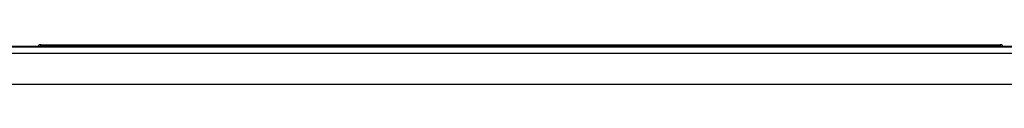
# Model space of a CAD drawing. Header units: millimetres. Extents: x 0 to 841, y 0 to 595.
# Tile 17 of 59: x 308.46 to 340.11, y 361.09 to 362.39. Entities that reach past the tile are written whole.
import ezdxf

# ---------------------------------------------------------------- set-up
doc = ezdxf.new("R2010")
doc.units = ezdxf.units.MM
doc.header["$LTSCALE"] = 65.395
for name, color, linetype in [('3D-TOPRH-WS-SHAPE', 7, 'CONTINUOUS'), ('BODY_CASE-WS-SHAPE', 7, 'CONTINUOUS'), ('PCB_MAIN_WS-RH-SHAPE', 7, 'CONTINUOUS'), ('SIDE_CASE-WS-RH-SHAPE', 7, 'CONTINUOUS')]:
    doc.layers.add(name, color=color, linetype=linetype)

msp = doc.modelspace()

# ---------------------------------------------------------------- linework, layer by layer
at = {"layer": '3D-TOPRH-WS-SHAPE', "color": 7, "linetype": 'Continuous'}
for p, q in [((351.613, 362.305), (235.613, 362.305)), ((351.589, 362.279), (235.636, 362.279)), ((235.823, 362.093), (351.403, 362.093)), ((235.823, 361.094), (351.403, 361.094))]:
    msp.add_line(p, q, dxfattribs=at)
at = {"layer": 'BODY_CASE-WS-SHAPE', "color": 7, "linetype": 'Continuous'}
msp.add_line((351.613, 362.305), (235.613, 362.305), dxfattribs=at)
at = {"layer": 'PCB_MAIN_WS-RH-SHAPE', "color": 2, "linetype": 'Continuous', "const_width": 0.0445}
for points in [[(309.148, 362.327, 1.369322), (309.079, 362.305)], [(340.048, 362.327, 1.369322), (339.98, 362.305)]]:
    msp.add_lwpolyline(points, format="xyb", dxfattribs=at)
at = {"layer": 'PCB_MAIN_WS-RH-SHAPE', "color": 2, "linetype": 'Continuous', "const_width": 0.0891}
for points in [[(309.11, 362.305), (309.11, 362.327)], [(340.01, 362.327), (309.11, 362.327)], [(340.01, 362.305), (340.01, 362.327)]]:
    msp.add_lwpolyline(points, dxfattribs=at)
at = {"layer": 'SIDE_CASE-WS-RH-SHAPE', "color": 7, "linetype": 'Continuous'}
for p, q in [((351.589, 362.279), (235.636, 362.279)), ((235.823, 362.093), (351.403, 362.093)), ((235.823, 361.094), (351.403, 361.094))]:
    msp.add_line(p, q, dxfattribs=at)

doc.saveas('drawing.dxf')
